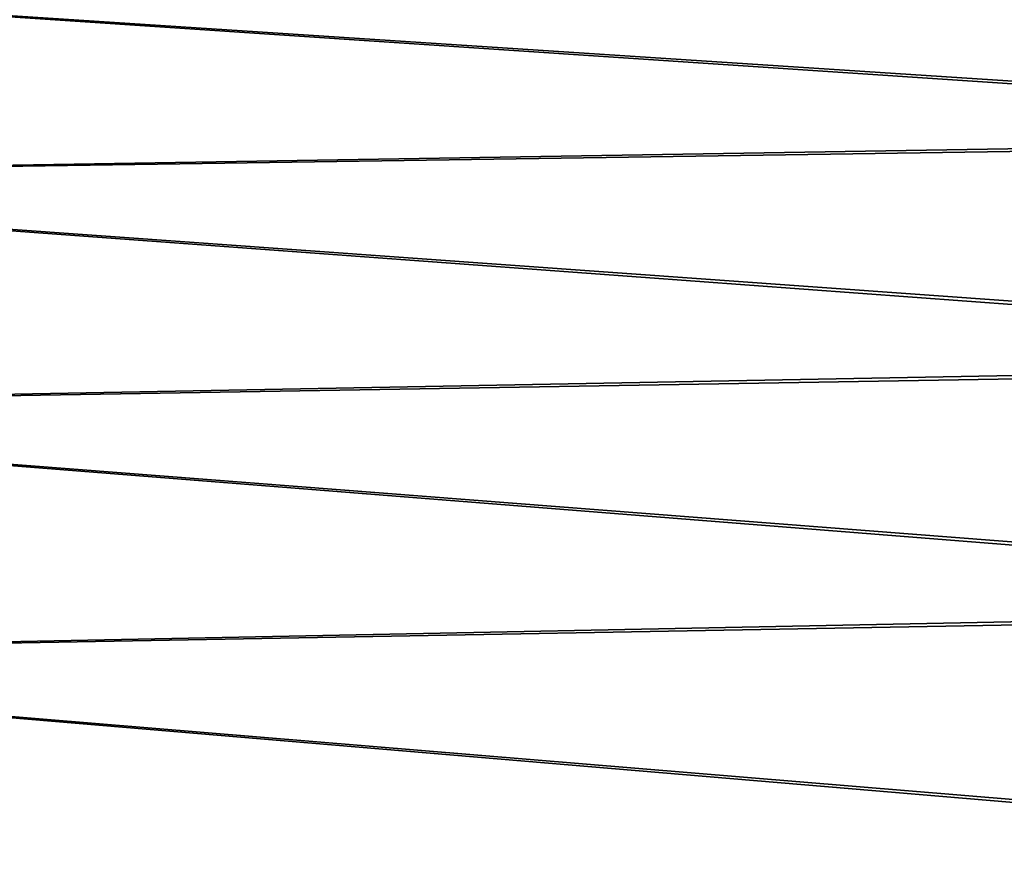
# Model space of a CAD drawing. Header units: metres. Extents: x 59 to 132, y -85 to 85.
# Tile 21 of 35: x 114 to 123, y 8 to 16. Entities that reach past the tile are written whole.
import ezdxf

# ---------------------------------------------------------------- set-up
doc = ezdxf.new("R2010")
doc.units = ezdxf.units.M
doc.layers.add('solid_21424500', color=7, linetype='CONTINUOUS')

msp = doc.modelspace()

# ---------------------------------------------------------------- linework, layer by layer
at = {"layer": 'solid_21424500'}
for points in [[(131.082245, 14.862403, 17.265224), (131.118423, 16.82021, 15.363762), (106.504364, 16.469814, 16.048138)], [(131.117828, 16.789648, -15.397162), (131.081558, 14.822846, -17.299206), (106.504364, 16.470049, -16.047899)], [(131.081558, 14.822846, -17.299206), (106.504364, 14.458054, -17.881897), (106.504364, 16.470049, -16.047899)], [(131.082245, 14.862403, 17.265224), (106.504364, 16.469814, 16.048138), (106.504364, 14.457807, 17.882097)], [(131.047119, 12.699906, 18.913099), (131.082245, 14.862403, 17.265224), (106.504364, 14.457807, 17.882097)], [(131.081558, 14.822846, -17.299206), (131.046448, 12.654237, -18.943693), (106.504364, 14.458054, -17.881897)], [(131.046448, 12.654237, -18.943693), (106.504364, 12.243414, -19.465261), (106.504364, 14.458054, -17.881897)], [(131.047119, 12.699906, 18.913099), (106.504364, 14.457807, 17.882097), (106.504364, 12.243159, 19.465422)], [(131.015579, 10.344623, 20.297642), (131.047119, 12.699906, 18.913099), (106.504364, 12.243159, 19.465422)], [(131.046448, 12.654237, -18.943693), (131.015015, 10.298287, -20.321196), (106.504364, 12.243414, -19.465261)], [(131.015015, 10.298287, -20.321196), (106.504364, 9.857169, -20.775797), (106.504364, 12.243414, -19.465261)], [(131.015579, 10.344623, 20.297642), (106.504364, 12.243159, 19.465422), (106.504364, 9.856913, 20.775919)], [(130.988708, 7.830913, 21.393761), (131.015579, 10.344623, 20.297642), (106.504364, 9.856913, 20.775919)], [(131.015015, 10.298287, -20.321196), (130.988342, 7.789385, -21.408918), (106.504364, 9.857169, -20.775797)], [(130.988342, 7.789385, -21.408918), (106.504364, 7.332766, -21.795139), (106.504364, 9.857169, -20.775797)], [(130.988708, 7.830913, 21.393761), (106.504364, 9.856913, 20.775919), (106.504364, 7.332512, 21.795225)]]:
    msp.add_3dface(points, dxfattribs=at)

doc.saveas('drawing.dxf')
